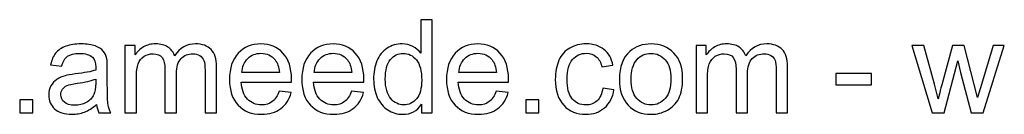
# Model space of a CAD drawing. Header units: centimetres. Extents: x -179 to 199, y -139 to 174.
# Tile 18 of 76: x -62.54 to -25.1, y -138.74 to -135.14. Entities that reach past the tile are written whole.
import ezdxf

# ---------------------------------------------------------------- set-up
doc = ezdxf.new("R2010")
doc.units = ezdxf.units.CM
doc.header["$MEASUREMENT"] = 0
doc.layers.add('Layer 1', color=7, linetype='Continuous')

msp = doc.modelspace()

# ---------------------------------------------------------------- linework, layer by layer
at = {"layer": 'Layer 1', "color": 250}
for points, knots in [([(-47.2619, -138.68261), (-47.2619, -138.68261), (-47.2619, -138.35704), (-47.2619, -138.35704), (-47.2619, -138.35704), (-47.42428, -138.61008), (-47.6633, -138.73701), (-47.97898, -138.73701), (-47.97898, -138.73701), (-48.18339, -138.73701), (-48.37131, -138.68096), (-48.54193, -138.56804), (-48.54193, -138.56804), (-48.71336, -138.45595), (-48.84607, -138.29852), (-48.94085, -138.09741), (-48.94085, -138.09741), (-49.03481, -137.89548), (-49.08179, -137.66387), (-49.08179, -137.40176), (-49.08179, -137.40176), (-49.08179, -137.14625), (-49.03893, -136.91465), (-48.95404, -136.70612), (-48.95404, -136.70612), (-48.86832, -136.49841), (-48.74056, -136.33851), (-48.56995, -136.22807), (-48.56995, -136.22807), (-48.40016, -136.1168), (-48.20894, -136.06157), (-47.99876, -136.06157), (-47.99876, -136.06157), (-47.84381, -136.06157), (-47.70616, -136.09454), (-47.58583, -136.15966), (-47.58583, -136.15966), (-47.46549, -136.22477), (-47.36741, -136.31049), (-47.29158, -136.41517), (-47.29158, -136.41517), (-47.29158, -136.41517), (-47.29158, -135.14174), (-47.29158, -135.14174), (-47.29158, -135.14174), (-47.29158, -135.14174), (-46.85639, -135.14174), (-46.85639, -135.14174), (-46.85639, -135.14174), (-46.85639, -135.14174), (-46.85639, -138.68261), (-46.85639, -138.68261), (-46.85639, -138.68261), (-46.85639, -138.68261), (-47.2619, -138.68261), (-47.2619, -138.68261)], [0, 0, 0, 0, 0.06666667, 0.06666667, 0.06666667, 0.06666667, 0.13333333, 0.13333333, 0.13333333, 0.13333333, 0.2, 0.2, 0.2, 0.2, 0.26666667, 0.26666667, 0.26666667, 0.26666667, 0.33333333, 0.33333333, 0.33333333, 0.33333333, 0.4, 0.4, 0.4, 0.4, 0.46666667, 0.46666667, 0.46666667, 0.46666667, 0.53333333, 0.53333333, 0.53333333, 0.53333333, 0.6, 0.6, 0.6, 0.6, 0.66666667, 0.66666667, 0.66666667, 0.66666667, 0.73333333, 0.73333333, 0.73333333, 0.73333333, 0.8, 0.8, 0.8, 0.8, 0.86666667, 0.86666667, 0.86666667, 0.86666667, 1, 1, 1, 1]), ([(-59.61292, -138.36116), (-59.77447, -138.49881), (-59.93025, -138.59524), (-60.07943, -138.65211), (-60.07943, -138.65211), (-60.22862, -138.70899), (-60.38852, -138.73701), (-60.55996, -138.73701), (-60.55996, -138.73701), (-60.84184, -138.73701), (-61.05861, -138.6686), (-61.21027, -138.53095), (-61.21027, -138.53095), (-61.36193, -138.39413), (-61.43776, -138.21857), (-61.43776, -138.0051), (-61.43776, -138.0051), (-61.43776, -137.87981), (-61.40891, -137.76525), (-61.35204, -137.6614), (-61.35204, -137.6614), (-61.29434, -137.55754), (-61.21934, -137.47512), (-61.12702, -137.41248), (-61.12702, -137.41248), (-61.03389, -137.34984), (-60.93003, -137.30203), (-60.81382, -137.26989), (-60.81382, -137.26989), (-60.7281, -137.24763), (-60.5987, -137.2262), (-60.42643, -137.20477), (-60.42643, -137.20477), (-60.07531, -137.16356), (-59.81568, -137.11329), (-59.65001, -137.05559), (-59.65001, -137.05559), (-59.64836, -136.99625), (-59.64754, -136.95833), (-59.64754, -136.94267), (-59.64754, -136.94267), (-59.64754, -136.76629), (-59.68875, -136.64183), (-59.77117, -136.5693), (-59.77117, -136.5693), (-59.88244, -136.47121), (-60.04811, -136.42259), (-60.26736, -136.42259), (-60.26736, -136.42259), (-60.47259, -136.42259), (-60.62425, -136.45885), (-60.72151, -136.53056), (-60.72151, -136.53056), (-60.81959, -136.60227), (-60.8913, -136.7292), (-60.93828, -136.91217), (-60.93828, -136.91217), (-60.93828, -136.91217), (-61.36358, -136.85283), (-61.36358, -136.85283), (-61.36358, -136.85283), (-61.32484, -136.67068), (-61.26137, -136.52314), (-61.17236, -136.41105), (-61.17236, -136.41105), (-61.08334, -136.29895), (-60.95476, -136.21323), (-60.78662, -136.15224), (-60.78662, -136.15224), (-60.6193, -136.09207), (-60.42396, -136.06157), (-60.20307, -136.06157), (-60.20307, -136.06157), (-59.98382, -136.06157), (-59.80497, -136.08713), (-59.66732, -136.13905), (-59.66732, -136.13905), (-59.5305, -136.19098), (-59.42912, -136.25527), (-59.36483, -136.33357), (-59.36483, -136.33357), (-59.30054, -136.41187), (-59.25521, -136.51078), (-59.22883, -136.63029), (-59.22883, -136.63029), (-59.21482, -136.70447), (-59.2074, -136.83799), (-59.2074, -137.03004), (-59.2074, -137.03004), (-59.2074, -137.03004), (-59.2074, -137.607), (-59.2074, -137.607), (-59.2074, -137.607), (-59.2074, -138.01004), (-59.19834, -138.26473), (-59.18021, -138.3727), (-59.18021, -138.3727), (-59.1629, -138.48067), (-59.12663, -138.5837), (-59.07388, -138.68261), (-59.07388, -138.68261), (-59.07388, -138.68261), (-59.52885, -138.68261), (-59.52885, -138.68261), (-59.52885, -138.68261), (-59.57254, -138.59112), (-59.60056, -138.48397), (-59.61292, -138.36116)], [0, 0, 0, 0, 0.03571429, 0.03571429, 0.03571429, 0.03571429, 0.07142857, 0.07142857, 0.07142857, 0.07142857, 0.10714286, 0.10714286, 0.10714286, 0.10714286, 0.14285714, 0.14285714, 0.14285714, 0.14285714, 0.17857143, 0.17857143, 0.17857143, 0.17857143, 0.21428571, 0.21428571, 0.21428571, 0.21428571, 0.25, 0.25, 0.25, 0.25, 0.28571429, 0.28571429, 0.28571429, 0.28571429, 0.32142857, 0.32142857, 0.32142857, 0.32142857, 0.35714286, 0.35714286, 0.35714286, 0.35714286, 0.39285714, 0.39285714, 0.39285714, 0.39285714, 0.42857143, 0.42857143, 0.42857143, 0.42857143, 0.46428571, 0.46428571, 0.46428571, 0.46428571, 0.5, 0.5, 0.5, 0.5, 0.53571429, 0.53571429, 0.53571429, 0.53571429, 0.57142857, 0.57142857, 0.57142857, 0.57142857, 0.60714286, 0.60714286, 0.60714286, 0.60714286, 0.64285714, 0.64285714, 0.64285714, 0.64285714, 0.67857143, 0.67857143, 0.67857143, 0.67857143, 0.71428571, 0.71428571, 0.71428571, 0.71428571, 0.75, 0.75, 0.75, 0.75, 0.78571429, 0.78571429, 0.78571429, 0.78571429, 0.82142857, 0.82142857, 0.82142857, 0.82142857, 0.85714286, 0.85714286, 0.85714286, 0.85714286, 0.89285714, 0.89285714, 0.89285714, 0.89285714, 0.92857143, 0.92857143, 0.92857143, 0.92857143, 1, 1, 1, 1]), ([(-58.53896, -138.68261), (-58.53896, -138.68261), (-58.53896, -136.11597), (-58.53896, -136.11597), (-58.53896, -136.11597), (-58.53896, -136.11597), (-58.14827, -136.11597), (-58.14827, -136.11597), (-58.14827, -136.11597), (-58.14827, -136.11597), (-58.14827, -136.47863), (-58.14827, -136.47863), (-58.14827, -136.47863), (-58.06832, -136.35335), (-57.96118, -136.25197), (-57.82765, -136.17614), (-57.82765, -136.17614), (-57.69413, -136.09949), (-57.54247, -136.06157), (-57.37185, -136.06157), (-57.37185, -136.06157), (-57.18228, -136.06157), (-57.0265, -136.10114), (-56.90534, -136.17944), (-56.90534, -136.17944), (-56.78418, -136.25856), (-56.69846, -136.36819), (-56.64901, -136.50995), (-56.64901, -136.50995), (-56.4446, -136.21076), (-56.18002, -136.06157), (-55.85363, -136.06157), (-55.85363, -136.06157), (-55.59812, -136.06157), (-55.40113, -136.13163), (-55.26431, -136.27258), (-55.26431, -136.27258), (-55.12667, -136.41352), (-55.05743, -136.63029), (-55.05743, -136.92289), (-55.05743, -136.92289), (-55.05743, -136.92289), (-55.05743, -138.68261), (-55.05743, -138.68261), (-55.05743, -138.68261), (-55.05743, -138.68261), (-55.49262, -138.68261), (-55.49262, -138.68261), (-55.49262, -138.68261), (-55.49262, -138.68261), (-55.49262, -137.06713), (-55.49262, -137.06713), (-55.49262, -137.06713), (-55.49262, -136.89404), (-55.50746, -136.76876), (-55.53548, -136.69211), (-55.53548, -136.69211), (-55.5635, -136.61545), (-55.61461, -136.55446), (-55.68961, -136.50748), (-55.68961, -136.50748), (-55.76379, -136.4605), (-55.85116, -136.43742), (-55.95089, -136.43742), (-55.95089, -136.43742), (-56.13222, -136.43742), (-56.28223, -136.49759), (-56.40174, -136.6171), (-56.40174, -136.6171), (-56.52125, -136.73744), (-56.5806, -136.92948), (-56.5806, -137.19324), (-56.5806, -137.19324), (-56.5806, -137.19324), (-56.5806, -138.68261), (-56.5806, -138.68261), (-56.5806, -138.68261), (-56.5806, -138.68261), (-57.01579, -138.68261), (-57.01579, -138.68261), (-57.01579, -138.68261), (-57.01579, -138.68261), (-57.01579, -137.01685), (-57.01579, -137.01685), (-57.01579, -137.01685), (-57.01579, -136.82398), (-57.05123, -136.67892), (-57.12211, -136.58248), (-57.12211, -136.58248), (-57.193, -136.48605), (-57.30921, -136.43742), (-57.46994, -136.43742), (-57.46994, -136.43742), (-57.59192, -136.43742), (-57.70484, -136.46957), (-57.80869, -136.53386), (-57.80869, -136.53386), (-57.91255, -136.59814), (-57.98755, -136.69211), (-58.03453, -136.81656), (-58.03453, -136.81656), (-58.08069, -136.9402), (-58.10377, -137.11906), (-58.10377, -137.35231), (-58.10377, -137.35231), (-58.10377, -137.35231), (-58.10377, -138.68261), (-58.10377, -138.68261), (-58.10377, -138.68261), (-58.10377, -138.68261), (-58.53896, -138.68261), (-58.53896, -138.68261)], [0, 0, 0, 0, 0.03448276, 0.03448276, 0.03448276, 0.03448276, 0.06896552, 0.06896552, 0.06896552, 0.06896552, 0.10344828, 0.10344828, 0.10344828, 0.10344828, 0.13793103, 0.13793103, 0.13793103, 0.13793103, 0.17241379, 0.17241379, 0.17241379, 0.17241379, 0.20689655, 0.20689655, 0.20689655, 0.20689655, 0.24137931, 0.24137931, 0.24137931, 0.24137931, 0.27586207, 0.27586207, 0.27586207, 0.27586207, 0.31034483, 0.31034483, 0.31034483, 0.31034483, 0.34482759, 0.34482759, 0.34482759, 0.34482759, 0.37931034, 0.37931034, 0.37931034, 0.37931034, 0.4137931, 0.4137931, 0.4137931, 0.4137931, 0.44827586, 0.44827586, 0.44827586, 0.44827586, 0.48275862, 0.48275862, 0.48275862, 0.48275862, 0.51724138, 0.51724138, 0.51724138, 0.51724138, 0.55172414, 0.55172414, 0.55172414, 0.55172414, 0.5862069, 0.5862069, 0.5862069, 0.5862069, 0.62068966, 0.62068966, 0.62068966, 0.62068966, 0.65517241, 0.65517241, 0.65517241, 0.65517241, 0.68965517, 0.68965517, 0.68965517, 0.68965517, 0.72413793, 0.72413793, 0.72413793, 0.72413793, 0.75862069, 0.75862069, 0.75862069, 0.75862069, 0.79310345, 0.79310345, 0.79310345, 0.79310345, 0.82758621, 0.82758621, 0.82758621, 0.82758621, 0.86206897, 0.86206897, 0.86206897, 0.86206897, 0.89655172, 0.89655172, 0.89655172, 0.89655172, 0.93103448, 0.93103448, 0.93103448, 0.93103448, 1, 1, 1, 1]), ([(-52.66882, -137.85179), (-52.66882, -137.85179), (-52.2188, -137.91114), (-52.2188, -137.91114), (-52.2188, -137.91114), (-52.28886, -138.17241), (-52.41991, -138.376), (-52.61113, -138.52024), (-52.61113, -138.52024), (-52.80235, -138.66448), (-53.04632, -138.73701), (-53.34386, -138.73701), (-53.34386, -138.73701), (-53.71806, -138.73701), (-54.01478, -138.62162), (-54.23403, -138.39083), (-54.23403, -138.39083), (-54.45327, -138.16088), (-54.56289, -137.83696), (-54.56289, -137.42072), (-54.56289, -137.42072), (-54.56289, -136.99048), (-54.45245, -136.65584), (-54.23073, -136.41846), (-54.23073, -136.41846), (-54.00901, -136.18026), (-53.72136, -136.06157), (-53.36777, -136.06157), (-53.36777, -136.06157), (-53.02571, -136.06157), (-52.7463, -136.17779), (-52.52953, -136.41105), (-52.52953, -136.41105), (-52.31276, -136.6443), (-52.20396, -136.97234), (-52.20396, -137.39517), (-52.20396, -137.39517), (-52.20396, -137.42072), (-52.20478, -137.45946), (-52.20643, -137.51056), (-52.20643, -137.51056), (-52.20643, -137.51056), (-54.11781, -137.51056), (-54.11781, -137.51056), (-54.11781, -137.51056), (-54.10133, -137.79162), (-54.0222, -138.00757), (-53.87879, -138.15675), (-53.87879, -138.15675), (-53.73619, -138.30594), (-53.55734, -138.38094), (-53.34386, -138.38094), (-53.34386, -138.38094), (-53.18479, -138.38094), (-53.04879, -138.33891), (-52.9367, -138.25484), (-52.9367, -138.25484), (-52.82378, -138.17077), (-52.73476, -138.03642), (-52.66882, -137.85179)], [0, 0, 0, 0, 0.0625, 0.0625, 0.0625, 0.0625, 0.125, 0.125, 0.125, 0.125, 0.1875, 0.1875, 0.1875, 0.1875, 0.25, 0.25, 0.25, 0.25, 0.3125, 0.3125, 0.3125, 0.3125, 0.375, 0.375, 0.375, 0.375, 0.4375, 0.4375, 0.4375, 0.4375, 0.5, 0.5, 0.5, 0.5, 0.5625, 0.5625, 0.5625, 0.5625, 0.625, 0.625, 0.625, 0.625, 0.6875, 0.6875, 0.6875, 0.6875, 0.75, 0.75, 0.75, 0.75, 0.8125, 0.8125, 0.8125, 0.8125, 0.875, 0.875, 0.875, 0.875, 1, 1, 1, 1]), ([(-49.91838, -137.85179), (-49.91838, -137.85179), (-49.46836, -137.91114), (-49.46836, -137.91114), (-49.46836, -137.91114), (-49.53842, -138.17241), (-49.66947, -138.376), (-49.86069, -138.52024), (-49.86069, -138.52024), (-50.05191, -138.66448), (-50.29588, -138.73701), (-50.59342, -138.73701), (-50.59342, -138.73701), (-50.96762, -138.73701), (-51.26434, -138.62162), (-51.48359, -138.39083), (-51.48359, -138.39083), (-51.70283, -138.16088), (-51.81245, -137.83696), (-51.81245, -137.42072), (-51.81245, -137.42072), (-51.81245, -136.99048), (-51.70201, -136.65584), (-51.48029, -136.41846), (-51.48029, -136.41846), (-51.25857, -136.18026), (-50.97092, -136.06157), (-50.61733, -136.06157), (-50.61733, -136.06157), (-50.27527, -136.06157), (-49.99586, -136.17779), (-49.77909, -136.41105), (-49.77909, -136.41105), (-49.56232, -136.6443), (-49.45352, -136.97234), (-49.45352, -137.39517), (-49.45352, -137.39517), (-49.45352, -137.42072), (-49.45434, -137.45946), (-49.45599, -137.51056), (-49.45599, -137.51056), (-49.45599, -137.51056), (-51.36737, -137.51056), (-51.36737, -137.51056), (-51.36737, -137.51056), (-51.35089, -137.79162), (-51.27176, -138.00757), (-51.12835, -138.15675), (-51.12835, -138.15675), (-50.98575, -138.30594), (-50.8069, -138.38094), (-50.59342, -138.38094), (-50.59342, -138.38094), (-50.43435, -138.38094), (-50.29835, -138.33891), (-50.18626, -138.25484), (-50.18626, -138.25484), (-50.07334, -138.17077), (-49.98432, -138.03642), (-49.91838, -137.85179)], [0, 0, 0, 0, 0.0625, 0.0625, 0.0625, 0.0625, 0.125, 0.125, 0.125, 0.125, 0.1875, 0.1875, 0.1875, 0.1875, 0.25, 0.25, 0.25, 0.25, 0.3125, 0.3125, 0.3125, 0.3125, 0.375, 0.375, 0.375, 0.375, 0.4375, 0.4375, 0.4375, 0.4375, 0.5, 0.5, 0.5, 0.5, 0.5625, 0.5625, 0.5625, 0.5625, 0.625, 0.625, 0.625, 0.625, 0.6875, 0.6875, 0.6875, 0.6875, 0.75, 0.75, 0.75, 0.75, 0.8125, 0.8125, 0.8125, 0.8125, 0.875, 0.875, 0.875, 0.875, 1, 1, 1, 1]), ([(-44.4175, -137.85179), (-44.4175, -137.85179), (-43.96748, -137.91114), (-43.96748, -137.91114), (-43.96748, -137.91114), (-44.03754, -138.17241), (-44.16859, -138.376), (-44.35981, -138.52024), (-44.35981, -138.52024), (-44.55103, -138.66448), (-44.795, -138.73701), (-45.09254, -138.73701), (-45.09254, -138.73701), (-45.46674, -138.73701), (-45.76346, -138.62162), (-45.98271, -138.39083), (-45.98271, -138.39083), (-46.20195, -138.16088), (-46.31157, -137.83696), (-46.31157, -137.42072), (-46.31157, -137.42072), (-46.31157, -136.99048), (-46.20113, -136.65584), (-45.97941, -136.41846), (-45.97941, -136.41846), (-45.75769, -136.18026), (-45.47004, -136.06157), (-45.11645, -136.06157), (-45.11645, -136.06157), (-44.77439, -136.06157), (-44.49498, -136.17779), (-44.27821, -136.41105), (-44.27821, -136.41105), (-44.06144, -136.6443), (-43.95264, -136.97234), (-43.95264, -137.39517), (-43.95264, -137.39517), (-43.95264, -137.42072), (-43.95346, -137.45946), (-43.95511, -137.51056), (-43.95511, -137.51056), (-43.95511, -137.51056), (-45.86649, -137.51056), (-45.86649, -137.51056), (-45.86649, -137.51056), (-45.85001, -137.79162), (-45.77088, -138.00757), (-45.62747, -138.15675), (-45.62747, -138.15675), (-45.48487, -138.30594), (-45.30602, -138.38094), (-45.09254, -138.38094), (-45.09254, -138.38094), (-44.93347, -138.38094), (-44.79747, -138.33891), (-44.68538, -138.25484), (-44.68538, -138.25484), (-44.57246, -138.17077), (-44.48344, -138.03642), (-44.4175, -137.85179)], [0, 0, 0, 0, 0.0625, 0.0625, 0.0625, 0.0625, 0.125, 0.125, 0.125, 0.125, 0.1875, 0.1875, 0.1875, 0.1875, 0.25, 0.25, 0.25, 0.25, 0.3125, 0.3125, 0.3125, 0.3125, 0.375, 0.375, 0.375, 0.375, 0.4375, 0.4375, 0.4375, 0.4375, 0.5, 0.5, 0.5, 0.5, 0.5625, 0.5625, 0.5625, 0.5625, 0.625, 0.625, 0.625, 0.625, 0.6875, 0.6875, 0.6875, 0.6875, 0.75, 0.75, 0.75, 0.75, 0.8125, 0.8125, 0.8125, 0.8125, 0.875, 0.875, 0.875, 0.875, 1, 1, 1, 1]), ([(-40.36726, -137.74299), (-40.36726, -137.74299), (-39.94196, -137.80234), (-39.94196, -137.80234), (-39.94196, -137.80234), (-39.98894, -138.09494), (-40.10763, -138.32325), (-40.29968, -138.48892), (-40.29968, -138.48892), (-40.49172, -138.65459), (-40.72827, -138.73701), (-41.00769, -138.73701), (-41.00769, -138.73701), (-41.35798, -138.73701), (-41.63987, -138.62244), (-41.85252, -138.39331), (-41.85252, -138.39331), (-42.06599, -138.16417), (-42.17232, -137.83613), (-42.17232, -137.40918), (-42.17232, -137.40918), (-42.17232, -137.13224), (-42.12616, -136.89074), (-42.03467, -136.68304), (-42.03467, -136.68304), (-41.94318, -136.47616), (-41.80389, -136.32038), (-41.61596, -136.21735), (-41.61596, -136.21735), (-41.42887, -136.1135), (-41.22528, -136.06157), (-41.00439, -136.06157), (-41.00439, -136.06157), (-40.72663, -136.06157), (-40.49832, -136.13163), (-40.32193, -136.27258), (-40.32193, -136.27258), (-40.14472, -136.41352), (-40.03098, -136.61381), (-39.98153, -136.87261), (-39.98153, -136.87261), (-39.98153, -136.87261), (-40.40188, -136.9369), (-40.40188, -136.9369), (-40.40188, -136.9369), (-40.44227, -136.76464), (-40.51315, -136.63524), (-40.61618, -136.54787), (-40.61618, -136.54787), (-40.71838, -136.46132), (-40.84202, -136.41764), (-40.98708, -136.41764), (-40.98708, -136.41764), (-41.20632, -136.41764), (-41.38436, -136.49594), (-41.522, -136.65254), (-41.522, -136.65254), (-41.65882, -136.80997), (-41.72723, -137.05724), (-41.72723, -137.39682), (-41.72723, -137.39682), (-41.72723, -137.74135), (-41.6613, -137.99109), (-41.52942, -138.14686), (-41.52942, -138.14686), (-41.39672, -138.30264), (-41.22446, -138.38094), (-41.01263, -138.38094), (-41.01263, -138.38094), (-40.84119, -138.38094), (-40.6986, -138.32902), (-40.58486, -138.22434), (-40.58486, -138.22434), (-40.47029, -138.12049), (-40.39776, -137.95976), (-40.36726, -137.74299)], [0, 0, 0, 0, 0.05, 0.05, 0.05, 0.05, 0.1, 0.1, 0.1, 0.1, 0.15, 0.15, 0.15, 0.15, 0.2, 0.2, 0.2, 0.2, 0.25, 0.25, 0.25, 0.25, 0.3, 0.3, 0.3, 0.3, 0.35, 0.35, 0.35, 0.35, 0.4, 0.4, 0.4, 0.4, 0.45, 0.45, 0.45, 0.45, 0.5, 0.5, 0.5, 0.5, 0.55, 0.55, 0.55, 0.55, 0.6, 0.6, 0.6, 0.6, 0.65, 0.65, 0.65, 0.65, 0.7, 0.7, 0.7, 0.7, 0.75, 0.75, 0.75, 0.75, 0.8, 0.8, 0.8, 0.8, 0.85, 0.85, 0.85, 0.85, 0.9, 0.9, 0.9, 0.9, 1, 1, 1, 1]), ([(-39.73425, -137.39929), (-39.73425, -136.92536), (-39.60238, -136.57424), (-39.3378, -136.34593), (-39.3378, -136.34593), (-39.11773, -136.15636), (-38.84821, -136.06157), (-38.53088, -136.06157), (-38.53088, -136.06157), (-38.17894, -136.06157), (-37.89046, -136.17697), (-37.66627, -136.40775), (-37.66627, -136.40775), (-37.44291, -136.63771), (-37.33081, -136.95668), (-37.33081, -137.36303), (-37.33081, -137.36303), (-37.33081, -137.69272), (-37.38027, -137.95152), (-37.47917, -138.14027), (-37.47917, -138.14027), (-37.57808, -138.32902), (-37.72232, -138.47573), (-37.91189, -138.58041), (-37.91189, -138.58041), (-38.10064, -138.68508), (-38.30752, -138.73701), (-38.53088, -138.73701), (-38.53088, -138.73701), (-38.89025, -138.73701), (-39.18037, -138.62244), (-39.40209, -138.39248), (-39.40209, -138.39248), (-39.62381, -138.16252), (-39.73425, -137.83119), (-39.73425, -137.39929)], [0, 0, 0, 0, 0.1, 0.1, 0.1, 0.1, 0.2, 0.2, 0.2, 0.2, 0.3, 0.3, 0.3, 0.3, 0.4, 0.4, 0.4, 0.4, 0.5, 0.5, 0.5, 0.5, 0.6, 0.6, 0.6, 0.6, 0.7, 0.7, 0.7, 0.7, 0.8, 0.8, 0.8, 0.8, 1, 1, 1, 1]), ([(-36.82062, -138.68261), (-36.82062, -138.68261), (-36.82062, -136.11597), (-36.82062, -136.11597), (-36.82062, -136.11597), (-36.82062, -136.11597), (-36.42993, -136.11597), (-36.42993, -136.11597), (-36.42993, -136.11597), (-36.42993, -136.11597), (-36.42993, -136.47863), (-36.42993, -136.47863), (-36.42993, -136.47863), (-36.34998, -136.35335), (-36.24284, -136.25197), (-36.10931, -136.17614), (-36.10931, -136.17614), (-35.97579, -136.09949), (-35.82413, -136.06157), (-35.65351, -136.06157), (-35.65351, -136.06157), (-35.46394, -136.06157), (-35.30816, -136.10114), (-35.187, -136.17944), (-35.187, -136.17944), (-35.06584, -136.25856), (-34.98012, -136.36819), (-34.93067, -136.50995), (-34.93067, -136.50995), (-34.72626, -136.21076), (-34.46168, -136.06157), (-34.13529, -136.06157), (-34.13529, -136.06157), (-33.87978, -136.06157), (-33.68279, -136.13163), (-33.54597, -136.27258), (-33.54597, -136.27258), (-33.40833, -136.41352), (-33.33909, -136.63029), (-33.33909, -136.92289), (-33.33909, -136.92289), (-33.33909, -136.92289), (-33.33909, -138.68261), (-33.33909, -138.68261), (-33.33909, -138.68261), (-33.33909, -138.68261), (-33.77428, -138.68261), (-33.77428, -138.68261), (-33.77428, -138.68261), (-33.77428, -138.68261), (-33.77428, -137.06713), (-33.77428, -137.06713), (-33.77428, -137.06713), (-33.77428, -136.89404), (-33.78912, -136.76876), (-33.81714, -136.69211), (-33.81714, -136.69211), (-33.84516, -136.61545), (-33.89627, -136.55446), (-33.97127, -136.50748), (-33.97127, -136.50748), (-34.04545, -136.4605), (-34.13282, -136.43742), (-34.23255, -136.43742), (-34.23255, -136.43742), (-34.41388, -136.43742), (-34.56389, -136.49759), (-34.6834, -136.6171), (-34.6834, -136.6171), (-34.80291, -136.73744), (-34.86226, -136.92948), (-34.86226, -137.19324), (-34.86226, -137.19324), (-34.86226, -137.19324), (-34.86226, -138.68261), (-34.86226, -138.68261), (-34.86226, -138.68261), (-34.86226, -138.68261), (-35.29745, -138.68261), (-35.29745, -138.68261), (-35.29745, -138.68261), (-35.29745, -138.68261), (-35.29745, -137.01685), (-35.29745, -137.01685), (-35.29745, -137.01685), (-35.29745, -136.82398), (-35.33289, -136.67892), (-35.40377, -136.58248), (-35.40377, -136.58248), (-35.47466, -136.48605), (-35.59087, -136.43742), (-35.7516, -136.43742), (-35.7516, -136.43742), (-35.87358, -136.43742), (-35.9865, -136.46957), (-36.09035, -136.53386), (-36.09035, -136.53386), (-36.19421, -136.59814), (-36.26921, -136.69211), (-36.31619, -136.81656), (-36.31619, -136.81656), (-36.36235, -136.9402), (-36.38543, -137.11906), (-36.38543, -137.35231), (-36.38543, -137.35231), (-36.38543, -137.35231), (-36.38543, -138.68261), (-36.38543, -138.68261), (-36.38543, -138.68261), (-36.38543, -138.68261), (-36.82062, -138.68261), (-36.82062, -138.68261)], [0, 0, 0, 0, 0.03448276, 0.03448276, 0.03448276, 0.03448276, 0.06896552, 0.06896552, 0.06896552, 0.06896552, 0.10344828, 0.10344828, 0.10344828, 0.10344828, 0.13793103, 0.13793103, 0.13793103, 0.13793103, 0.17241379, 0.17241379, 0.17241379, 0.17241379, 0.20689655, 0.20689655, 0.20689655, 0.20689655, 0.24137931, 0.24137931, 0.24137931, 0.24137931, 0.27586207, 0.27586207, 0.27586207, 0.27586207, 0.31034483, 0.31034483, 0.31034483, 0.31034483, 0.34482759, 0.34482759, 0.34482759, 0.34482759, 0.37931034, 0.37931034, 0.37931034, 0.37931034, 0.4137931, 0.4137931, 0.4137931, 0.4137931, 0.44827586, 0.44827586, 0.44827586, 0.44827586, 0.48275862, 0.48275862, 0.48275862, 0.48275862, 0.51724138, 0.51724138, 0.51724138, 0.51724138, 0.55172414, 0.55172414, 0.55172414, 0.55172414, 0.5862069, 0.5862069, 0.5862069, 0.5862069, 0.62068966, 0.62068966, 0.62068966, 0.62068966, 0.65517241, 0.65517241, 0.65517241, 0.65517241, 0.68965517, 0.68965517, 0.68965517, 0.68965517, 0.72413793, 0.72413793, 0.72413793, 0.72413793, 0.75862069, 0.75862069, 0.75862069, 0.75862069, 0.79310345, 0.79310345, 0.79310345, 0.79310345, 0.82758621, 0.82758621, 0.82758621, 0.82758621, 0.86206897, 0.86206897, 0.86206897, 0.86206897, 0.89655172, 0.89655172, 0.89655172, 0.89655172, 0.93103448, 0.93103448, 0.93103448, 0.93103448, 1, 1, 1, 1]), ([(-27.84481, -138.68261), (-27.84481, -138.68261), (-28.62041, -136.11597), (-28.62041, -136.11597), (-28.62041, -136.11597), (-28.62041, -136.11597), (-28.16543, -136.11597), (-28.16543, -136.11597), (-28.16543, -136.11597), (-28.16543, -136.11597), (-27.75579, -137.59711), (-27.75579, -137.59711), (-27.75579, -137.59711), (-27.75579, -137.59711), (-27.61073, -138.14851), (-27.61073, -138.14851), (-27.61073, -138.14851), (-27.60496, -138.12131), (-27.56045, -137.94493), (-27.47803, -137.61936), (-27.47803, -137.61936), (-27.47803, -137.61936), (-27.07169, -136.11597), (-27.07169, -136.11597), (-27.07169, -136.11597), (-27.07169, -136.11597), (-26.62578, -136.11597), (-26.62578, -136.11597), (-26.62578, -136.11597), (-26.62578, -136.11597), (-26.23922, -137.60617), (-26.23922, -137.60617), (-26.23922, -137.60617), (-26.23922, -137.60617), (-26.11311, -138.09494), (-26.11311, -138.09494), (-26.11311, -138.09494), (-26.11311, -138.09494), (-25.96558, -137.59958), (-25.96558, -137.59958), (-25.96558, -137.59958), (-25.96558, -137.59958), (-25.52214, -136.11597), (-25.52214, -136.11597), (-25.52214, -136.11597), (-25.52214, -136.11597), (-25.09932, -136.11597), (-25.09932, -136.11597), (-25.09932, -136.11597), (-25.09932, -136.11597), (-25.90459, -138.68261), (-25.90459, -138.68261), (-25.90459, -138.68261), (-25.90459, -138.68261), (-26.35461, -138.68261), (-26.35461, -138.68261), (-26.35461, -138.68261), (-26.35461, -138.68261), (-26.76178, -137.14708), (-26.76178, -137.14708), (-26.76178, -137.14708), (-26.76178, -137.14708), (-26.86481, -136.70777), (-26.86481, -136.70777), (-26.86481, -136.70777), (-26.86481, -136.70777), (-27.38407, -138.68261), (-27.38407, -138.68261), (-27.38407, -138.68261), (-27.38407, -138.68261), (-27.84481, -138.68261), (-27.84481, -138.68261)], [0, 0, 0, 0, 0.05263158, 0.05263158, 0.05263158, 0.05263158, 0.10526316, 0.10526316, 0.10526316, 0.10526316, 0.15789474, 0.15789474, 0.15789474, 0.15789474, 0.21052632, 0.21052632, 0.21052632, 0.21052632, 0.26315789, 0.26315789, 0.26315789, 0.26315789, 0.31578947, 0.31578947, 0.31578947, 0.31578947, 0.36842105, 0.36842105, 0.36842105, 0.36842105, 0.42105263, 0.42105263, 0.42105263, 0.42105263, 0.47368421, 0.47368421, 0.47368421, 0.47368421, 0.52631579, 0.52631579, 0.52631579, 0.52631579, 0.57894737, 0.57894737, 0.57894737, 0.57894737, 0.63157895, 0.63157895, 0.63157895, 0.63157895, 0.68421053, 0.68421053, 0.68421053, 0.68421053, 0.73684211, 0.73684211, 0.73684211, 0.73684211, 0.78947368, 0.78947368, 0.78947368, 0.78947368, 0.84210526, 0.84210526, 0.84210526, 0.84210526, 0.89473684, 0.89473684, 0.89473684, 0.89473684, 1, 1, 1, 1]), ([(-54.09308, -137.1545), (-54.09308, -137.1545), (-52.66388, -137.1545), (-52.66388, -137.1545), (-52.66388, -137.1545), (-52.68283, -136.93855), (-52.73806, -136.777), (-52.8279, -136.66903), (-52.8279, -136.66903), (-52.96554, -136.50171), (-53.14523, -136.41764), (-53.36529, -136.41764), (-53.36529, -136.41764), (-53.56476, -136.41764), (-53.73207, -136.4844), (-53.86807, -136.61793), (-53.86807, -136.61793), (-54.00324, -136.75145), (-54.07825, -136.93031), (-54.09308, -137.1545)], [0, 0, 0, 0, 0.16666667, 0.16666667, 0.16666667, 0.16666667, 0.33333333, 0.33333333, 0.33333333, 0.33333333, 0.5, 0.5, 0.5, 0.5, 0.66666667, 0.66666667, 0.66666667, 0.66666667, 1, 1, 1, 1]), ([(-51.34264, -137.1545), (-51.34264, -137.1545), (-49.91344, -137.1545), (-49.91344, -137.1545), (-49.91344, -137.1545), (-49.93239, -136.93855), (-49.98762, -136.777), (-50.07746, -136.66903), (-50.07746, -136.66903), (-50.2151, -136.50171), (-50.39479, -136.41764), (-50.61485, -136.41764), (-50.61485, -136.41764), (-50.81432, -136.41764), (-50.98163, -136.4844), (-51.11763, -136.61793), (-51.11763, -136.61793), (-51.2528, -136.75145), (-51.32781, -136.93031), (-51.34264, -137.1545)], [0, 0, 0, 0, 0.16666667, 0.16666667, 0.16666667, 0.16666667, 0.33333333, 0.33333333, 0.33333333, 0.33333333, 0.5, 0.5, 0.5, 0.5, 0.66666667, 0.66666667, 0.66666667, 0.66666667, 1, 1, 1, 1]), ([(-48.63671, -137.40259), (-48.63671, -137.73063), (-48.56748, -137.97542), (-48.42818, -138.1378), (-48.42818, -138.1378), (-48.28971, -138.30017), (-48.12569, -138.38094), (-47.93694, -138.38094), (-47.93694, -138.38094), (-47.74655, -138.38094), (-47.585, -138.30347), (-47.45148, -138.14851), (-47.45148, -138.14851), (-47.31878, -137.99356), (-47.25201, -137.75701), (-47.25201, -137.43885), (-47.25201, -137.43885), (-47.25201, -137.08938), (-47.3196, -136.83222), (-47.4556, -136.6682), (-47.4556, -136.6682), (-47.59077, -136.50418), (-47.75809, -136.42259), (-47.95673, -136.42259), (-47.95673, -136.42259), (-48.15042, -136.42259), (-48.31197, -136.50089), (-48.44219, -136.65831), (-48.44219, -136.65831), (-48.5716, -136.81574), (-48.63671, -137.06383), (-48.63671, -137.40259)], [0, 0, 0, 0, 0.11111111, 0.11111111, 0.11111111, 0.11111111, 0.22222222, 0.22222222, 0.22222222, 0.22222222, 0.33333333, 0.33333333, 0.33333333, 0.33333333, 0.44444444, 0.44444444, 0.44444444, 0.44444444, 0.55555556, 0.55555556, 0.55555556, 0.55555556, 0.66666667, 0.66666667, 0.66666667, 0.66666667, 0.77777778, 0.77777778, 0.77777778, 0.77777778, 1, 1, 1, 1]), ([(-45.84176, -137.1545), (-45.84176, -137.1545), (-44.41256, -137.1545), (-44.41256, -137.1545), (-44.41256, -137.1545), (-44.43151, -136.93855), (-44.48674, -136.777), (-44.57658, -136.66903), (-44.57658, -136.66903), (-44.71422, -136.50171), (-44.89391, -136.41764), (-45.11397, -136.41764), (-45.11397, -136.41764), (-45.31344, -136.41764), (-45.48075, -136.4844), (-45.61675, -136.61793), (-45.61675, -136.61793), (-45.75192, -136.75145), (-45.82693, -136.93031), (-45.84176, -137.1545)], [0, 0, 0, 0, 0.16666667, 0.16666667, 0.16666667, 0.16666667, 0.33333333, 0.33333333, 0.33333333, 0.33333333, 0.5, 0.5, 0.5, 0.5, 0.66666667, 0.66666667, 0.66666667, 0.66666667, 1, 1, 1, 1]), ([(-39.28917, -137.40012), (-39.28917, -137.72816), (-39.21746, -137.97378), (-39.07405, -138.13615), (-39.07405, -138.13615), (-38.92981, -138.29935), (-38.7493, -138.38094), (-38.53088, -138.38094), (-38.53088, -138.38094), (-38.31494, -138.38094), (-38.13526, -138.29935), (-37.99102, -138.13532), (-37.99102, -138.13532), (-37.8476, -137.9713), (-37.77589, -137.72156), (-37.77589, -137.3861), (-37.77589, -137.3861), (-37.77589, -137.0696), (-37.84843, -136.82975), (-37.99267, -136.66738), (-37.99267, -136.66738), (-38.13691, -136.50418), (-38.31659, -136.42259), (-38.53088, -136.42259), (-38.53088, -136.42259), (-38.7493, -136.42259), (-38.92981, -136.50336), (-39.07405, -136.66573), (-39.07405, -136.66573), (-39.21746, -136.8281), (-39.28917, -137.0729), (-39.28917, -137.40012)], [0, 0, 0, 0, 0.11111111, 0.11111111, 0.11111111, 0.11111111, 0.22222222, 0.22222222, 0.22222222, 0.22222222, 0.33333333, 0.33333333, 0.33333333, 0.33333333, 0.44444444, 0.44444444, 0.44444444, 0.44444444, 0.55555556, 0.55555556, 0.55555556, 0.55555556, 0.66666667, 0.66666667, 0.66666667, 0.66666667, 0.77777778, 0.77777778, 0.77777778, 0.77777778, 1, 1, 1, 1]), ([(-59.64754, -137.39682), (-59.80579, -137.46111), (-60.04317, -137.51551), (-60.35967, -137.56002), (-60.35967, -137.56002), (-60.53935, -137.58557), (-60.66628, -137.61441), (-60.74046, -137.64656), (-60.74046, -137.64656), (-60.81464, -137.6787), (-60.87151, -137.72568), (-60.9119, -137.78668), (-60.9119, -137.78668), (-60.95229, -137.84849), (-60.97289, -137.9169), (-60.97289, -137.99273), (-60.97289, -137.99273), (-60.97289, -138.1073), (-60.92921, -138.20374), (-60.84102, -138.28039), (-60.84102, -138.28039), (-60.75283, -138.35704), (-60.62425, -138.39578), (-60.45528, -138.39578), (-60.45528, -138.39578), (-60.28796, -138.39578), (-60.13878, -138.35951), (-60.00773, -138.28616), (-60.00773, -138.28616), (-59.8775, -138.21363), (-59.78107, -138.11389), (-59.72007, -137.98779), (-59.72007, -137.98779), (-59.67309, -137.88971), (-59.65001, -137.74547), (-59.65001, -137.55507), (-59.65001, -137.55507), (-59.65001, -137.55507), (-59.64754, -137.39682), (-59.64754, -137.39682)], [0, 0, 0, 0, 0.09090909, 0.09090909, 0.09090909, 0.09090909, 0.18181818, 0.18181818, 0.18181818, 0.18181818, 0.27272727, 0.27272727, 0.27272727, 0.27272727, 0.36363636, 0.36363636, 0.36363636, 0.36363636, 0.45454545, 0.45454545, 0.45454545, 0.45454545, 0.54545455, 0.54545455, 0.54545455, 0.54545455, 0.63636364, 0.63636364, 0.63636364, 0.63636364, 0.72727273, 0.72727273, 0.72727273, 0.72727273, 0.81818182, 0.81818182, 0.81818182, 0.81818182, 1, 1, 1, 1]), ([(-31.50024, -137.61936), (-31.50024, -137.61936), (-31.50024, -137.18417), (-31.50024, -137.18417), (-31.50024, -137.18417), (-31.50024, -137.18417), (-30.15511, -137.18417), (-30.15511, -137.18417), (-30.15511, -137.18417), (-30.15511, -137.18417), (-30.15511, -137.61936), (-30.15511, -137.61936), (-30.15511, -137.61936), (-30.15511, -137.61936), (-31.50024, -137.61936), (-31.50024, -137.61936)], [0, 0, 0, 0, 0.2, 0.2, 0.2, 0.2, 0.4, 0.4, 0.4, 0.4, 0.6, 0.6, 0.6, 0.6, 1, 1, 1, 1]), ([(-62.53974, -138.68261), (-62.53974, -138.68261), (-62.53974, -138.18807), (-62.53974, -138.18807), (-62.53974, -138.18807), (-62.53974, -138.18807), (-62.04521, -138.18807), (-62.04521, -138.18807), (-62.04521, -138.18807), (-62.04521, -138.18807), (-62.04521, -138.68261), (-62.04521, -138.68261), (-62.04521, -138.68261), (-62.04521, -138.68261), (-62.53974, -138.68261), (-62.53974, -138.68261)], [0, 0, 0, 0, 0.2, 0.2, 0.2, 0.2, 0.4, 0.4, 0.4, 0.4, 0.6, 0.6, 0.6, 0.6, 1, 1, 1, 1]), ([(-43.29408, -138.68261), (-43.29408, -138.68261), (-43.29408, -138.18807), (-43.29408, -138.18807), (-43.29408, -138.18807), (-43.29408, -138.18807), (-42.79955, -138.18807), (-42.79955, -138.18807), (-42.79955, -138.18807), (-42.79955, -138.18807), (-42.79955, -138.68261), (-42.79955, -138.68261), (-42.79955, -138.68261), (-42.79955, -138.68261), (-43.29408, -138.68261), (-43.29408, -138.68261)], [0, 0, 0, 0, 0.2, 0.2, 0.2, 0.2, 0.4, 0.4, 0.4, 0.4, 0.6, 0.6, 0.6, 0.6, 1, 1, 1, 1])]:
    msp.add_open_spline(points, degree=3, knots=knots, dxfattribs=at)

doc.saveas('drawing.dxf')
